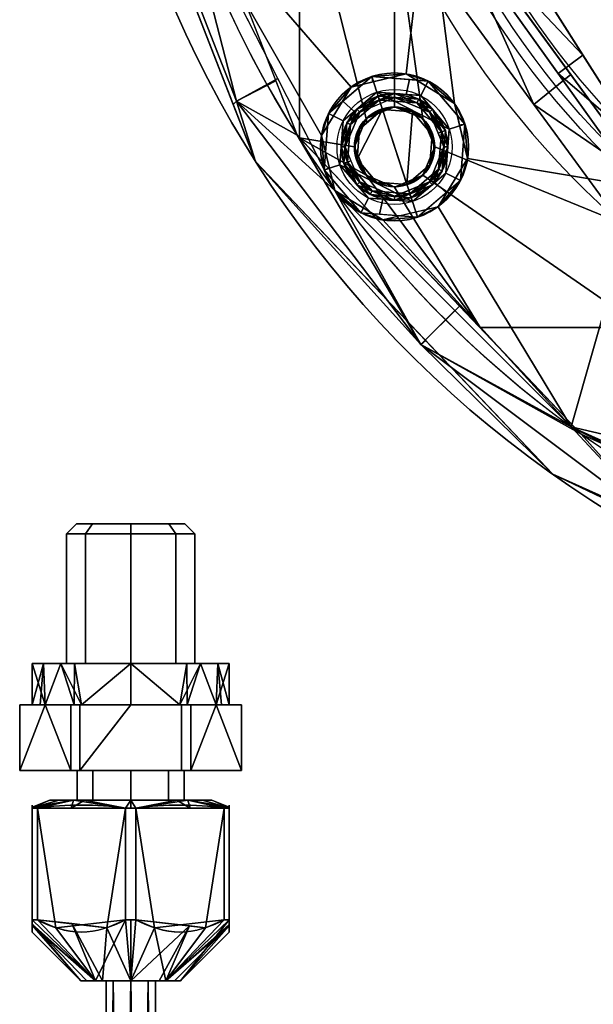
# Model space of a CAD drawing. Header units: millimetres. Extents: x -72 to 72, y -168 to 68.
# Tile 12 of 256: x -72 to -37, y -88 to -28. Entities that reach past the tile are written whole.
import ezdxf

# ---------------------------------------------------------------- set-up
doc = ezdxf.new("R2010")
doc.units = ezdxf.units.MM
doc.layers.add('100', color=7, linetype='Continuous', true_color=0xffffff)

msp = doc.modelspace()

# ---------------------------------------------------------------- linework, layer by layer
at = {"layer": '100', "color": 43, "linetype": 'Continuous'}
for p, q in [((-71.742, -73.5, 9.678), (-71.742, -69.5, 9.678)), ((-70.196, -69.5, 13), (-71.742, -69.5, 10.322)), ((-71.742, -69.5, 10.322), (-71.742, -73.5, 10.322)), ((-71.742, -69.5, 9.678), (-70.196, -69.5, 7)), ((-70.196, -69.5, 7), (-68.65, -69.5, 4.322)), ((-68.65, -69.5, 15.678), (-70.196, -69.5, 13)), ((-68.65, -69.5, 4.322), (-68.65, -73.5, 4.322)), ((-68.65, -73.5, 15.678), (-68.65, -69.5, 15.678)), ((-68.092, -69.5, 16), (-68.092, -73.5, 16)), ((-65, -69.5, 16), (-68.092, -69.5, 16)), ((-68.092, -69.5, 4), (-65, -69.5, 4)), ((-68.092, -73.5, 4), (-68.092, -69.5, 4)), ((-65, -69.5, 4), (-61.908, -69.5, 4)), ((-61.908, -69.5, 16), (-65, -69.5, 16)), ((-61.908, -69.5, 4), (-61.908, -73.5, 4)), ((-61.908, -73.5, 16), (-61.908, -69.5, 16)), ((-61.35, -69.5, 4.322), (-59.804, -69.5, 7)), ((-59.804, -69.5, 13), (-61.35, -69.5, 15.678)), ((-61.35, -73.5, 4.322), (-61.35, -69.5, 4.322)), ((-61.35, -69.5, 15.678), (-61.35, -73.5, 15.678)), ((-58.258, -69.5, 10.322), (-59.804, -69.5, 13)), ((-59.804, -69.5, 7), (-58.258, -69.5, 9.678)), ((-58.258, -69.5, 9.678), (-58.258, -73.5, 9.678)), ((-58.258, -73.5, 10.322), (-58.258, -69.5, 10.322)), ((-68.65, -73.5, 15.678), (-71.742, -73.5, 10.322)), ((-71.742, -73.5, 9.678), (-68.65, -73.5, 4.322)), ((-68.092, -73.5, 4), (-61.908, -73.5, 4)), ((-61.908, -73.5, 16), (-68.092, -73.5, 16)), ((-58.258, -73.5, 10.322), (-61.35, -73.5, 15.678)), ((-61.35, -73.5, 4.322), (-58.258, -73.5, 9.678)), ((-71, -75.793, 13.092), (-71, -82.583, 13.092)), ((-71, -82.583, 6.908), (-71, -75.793, 6.908)), ((-70.678, -82.583, 13.65), (-70.678, -75.793, 13.65)), ((-70.678, -75.793, 6.35), (-70.678, -82.583, 6.35)), ((-65.322, -75.793, 16.742), (-65.322, -82.583, 16.742)), ((-65.322, -82.583, 3.258), (-65.322, -75.793, 3.258)), ((-64.678, -75.793, 3.258), (-64.678, -82.583, 3.258)), ((-64.678, -82.583, 16.742), (-64.678, -75.793, 16.742)), ((-59.322, -82.583, 6.35), (-59.322, -75.793, 6.35)), ((-59.322, -75.793, 13.65), (-59.322, -82.583, 13.65)), ((-59, -75.793, 6.908), (-59, -82.583, 6.908)), ((-59, -82.583, 13.092), (-59, -75.793, 13.092))]:
    msp.add_line(p, q, dxfattribs=at)
at = {"layer": '100', "color": 163, "linetype": 'Continuous'}
for centre, radius in [((-48.946, -35.561, 97), 4.5), ((-48.946, -35.561, 103), 3.5), ((-48.946, -35.561, 81), 2.446), ((-48.946, -35.561, 81.046), 2.446)]:
    msp.add_circle(centre, radius, dxfattribs=at)
at = {"layer": '100', "color": 163, "linetype": 'Continuous', "extrusion": (0, 0, -1)}
for centre, radius in [((48.946, -35.561, -102), 4.5), ((48.946, -35.561, -97), 3.25), ((48.946, -35.561, -89), 3.25), ((48.946, -35.561, -97), 3), ((48.946, -35.561, -89), 3), ((48.946, -35.561, -81), 2.4)]:
    msp.add_circle(centre, radius, dxfattribs=at)
at = {"layer": '100', "color": 43, "linetype": 'Continuous', "extrusion": (0, 1, 0)}
for centre, radius in [((65, 10, -58.5), 3.297), ((65, 10, -73.5), 3.25), ((65, 10, -75.305), 4.928), ((65, 10, -75.305), 3.25), ((65, 10, -86.305), 1.5)]:
    msp.add_circle(centre, radius, dxfattribs=at)
at = {"layer": '100', "color": 43, "linetype": 'Continuous', "extrusion": (0, -1, 0)}
for centre, radius in [((-65, 10, 59.1), 3.897), ((-65, 10, 67), 6), ((-65, 10, 67), 3.897), ((-65, 10, 86.305), 3.028)]:
    msp.add_circle(centre, radius, dxfattribs=at)
at = {"layer": '100', "color": 163, "linetype": 'Continuous', "extrusion": (0, 0, -1)}
for centre, radius, start, end in [((0, 0, -94), 68, 283.06797, 256.93203), ((0, 0, -81), 65, 283.06797, 256.93203), ((0, 0, -97), 51.024, 286.73879, 253.26121), ((0, 0, -80.215), 50.45, 286.09233, 253.90767)]:
    msp.add_arc(centre, radius, start, end, dxfattribs=at)
at = {"layer": '100', "color": 163, "linetype": 'Continuous'}
for centre, radius, start, end in [((0, 0, 84), 68, 283.06797, 256.93203), ((0, 0, 81), 53.418, 285.96983, 254.03017), ((0, 0, 97.321), 49.087, 286.82312, 253.17688), ((0, 0, 97), 65, 180, 216), ((0, 0, 97), 65, 216, 252)]:
    msp.add_arc(centre, radius, start, end, dxfattribs=at)
at = {"layer": '100', "color": 43, "linetype": 'Continuous', "extrusion": (0, -1, 0)}
for centre, start, end in [((-65, 10, 69.5), 177.26604, 182.73396), ((-65, 10, 69.5), 237.26604, 242.73396), ((-65, 10, 69.5), 117.26604, 122.73396), ((-65, 10, 69.5), 57.26604, 62.73396), ((-65, 10, 69.5), 297.26604, 302.73396), ((-65, 10, 69.5), 357.26604, 2.73396), ((-65, 10, 73.5), 177.26604, 182.73396), ((-65, 10, 73.5), 117.26604, 122.73396), ((-65, 10, 73.5), 237.26604, 242.73396), ((-65, 10, 73.5), 57.26604, 62.73396), ((-65, 10, 73.5), 297.26604, 302.73396), ((-65, 10, 73.5), 357.26604, 2.73396), ((-65, 10, 82.583), 207.26604, 212.73396), ((-65, 10, 82.583), 147.26604, 152.73396), ((-65, 10, 82.583), 87.26604, 92.73396), ((-65, 10, 82.583), 267.26604, 272.73396), ((-65, 10, 82.583), 27.26604, 32.73396), ((-65, 10, 82.583), 327.26604, 332.73396)]:
    msp.add_arc(centre, 6.75, start, end, dxfattribs=at)
at = {"layer": '100', "color": 43, "linetype": 'Continuous', "extrusion": (0, 1, 0)}
for centre, radius, start, end in [((65, 10, -69.5), 6, 330, 30), ((65, 10, -69.5), 6, 270, 330), ((65, 10, -69.5), 6, 30, 90), ((65, 10, -69.5), 6, 210, 270), ((65, 10, -69.5), 6, 90, 150), ((65, 10, -69.5), 6, 150, 210), ((65, 10, -75.793), 6.75, 27.26604, 32.73396), ((65, 10, -75.793), 6.75, 327.26604, 332.73396), ((65, 10, -75.793), 6.75, 267.26604, 272.73396), ((65, 10, -75.793), 6.75, 87.26604, 92.73396), ((65, 10, -75.793), 6.75, 147.26604, 152.73396), ((65, 10, -75.793), 6.75, 207.26604, 212.73396)]:
    msp.add_arc(centre, radius, start, end, dxfattribs=at)
at = {"layer": '100', "color": 43, "linetype": 'Continuous'}
for points in [[(-71, -75.793, 13.092), (-71, -75.541, 11.038), (-71, -75.54, 8.97), (-71, -75.793, 6.908)], [(-70.678, -75.793, 6.35), (-68.893, -75.54, 5.319), (-67.107, -75.54, 4.288), (-65.322, -75.793, 3.258)], [(-65.322, -75.793, 16.742), (-67.107, -75.54, 15.712), (-68.893, -75.54, 14.681), (-70.678, -75.793, 13.65)], [(-59.322, -75.793, 13.65), (-61.107, -75.54, 14.681), (-62.893, -75.54, 15.712), (-64.678, -75.793, 16.742)], [(-64.678, -75.793, 3.258), (-62.893, -75.54, 4.288), (-61.107, -75.54, 5.319), (-59.322, -75.793, 6.35)], [(-59, -75.793, 6.908), (-59, -75.54, 8.97), (-59, -75.541, 11.038), (-59, -75.793, 13.092)]]:
    msp.add_open_spline(points, degree=3, dxfattribs=at)
for points in [[(-71, -82.583, 6.908), (-71, -83.026, 7.876), (-71, -83.332, 8.919), (-71, -83.333, 11.081), (-71, -83.026, 12.125), (-71, -82.583, 13.092)], [(-70.678, -82.583, 13.65), (-69.838, -83.027, 14.135), (-68.938, -83.33, 14.654), (-67.081, -83.334, 15.727), (-66.17, -83.031, 16.253), (-65.322, -82.583, 16.742)], [(-65.322, -82.583, 3.258), (-66.162, -83.027, 3.743), (-67.062, -83.33, 4.262), (-68.919, -83.334, 5.334), (-69.83, -83.031, 5.86), (-70.678, -82.583, 6.35)], [(-59.322, -82.583, 6.35), (-60.162, -83.027, 5.865), (-61.062, -83.33, 5.346), (-62.919, -83.334, 4.273), (-63.83, -83.031, 3.747), (-64.678, -82.583, 3.258)], [(-64.678, -82.583, 16.742), (-63.838, -83.027, 16.257), (-62.938, -83.33, 15.738), (-61.081, -83.334, 14.666), (-60.17, -83.031, 14.14), (-59.322, -82.583, 13.65)], [(-59, -82.583, 13.092), (-59, -83.026, 12.125), (-59, -83.333, 11.081), (-59, -83.332, 8.919), (-59, -83.026, 7.876), (-59, -82.583, 6.908)]]:
    msp.add_open_spline(points, degree=3, knots=[0, 0, 0, 0, 0.5, 0.5, 1, 1, 1, 1], dxfattribs=at)
at = {"layer": '100', "color": 163, "linetype": 'Continuous'}
for points in [[(-58.57, -32.784, 81.879), (-65.311, -15.486, 81.879), (-62.69, -14.779, 81), (-56.162, -31.531, 81)], [(-58.755, -32.986, 84), (-65.583, -15.461, 84), (-65.311, -15.486, 81.879), (-58.57, -32.784, 81.879)], [(-58.57, -32.784, 96.121), (-65.311, -15.486, 96.121), (-65.583, -15.461, 94), (-58.755, -32.986, 94)], [(-61.819, -20.086, 97), (-65.311, -15.486, 96.121), (-58.57, -32.784, 96.121)], [(-37.488, -29.974, 97.321), (-45.863, -16.767, 97.321), (-46.959, -19.959, 97)], [(-61.52, -17.781, 81), (-54.723, -17.781, 81), (-54.723, -35.001, 81), (-54.871, -34.845, 81)], [(-48.965, -21.351, 81), (-48.946, -33.116, 81), (-50.675, -33.832, 81), (-54.723, -17.781, 81)], [(-50.675, -33.832, 81), (-51.391, -35.561, 81), (-54.723, -35.001, 81), (-54.723, -17.781, 81)], [(-44.787, -18.464, 97.321), (-36.22, -31.973, 97.321), (-24.453, -21.588, 100)], [(-33.974, -36.975, 80.215), (-43.75, -23.56, 80.215), (-34.347, -18.588, 74.637)], [(-61.819, -20.086, 97), (-51.591, -31.92, 97), (-48.242, -31.116, 97), (-46.959, -19.959, 97)], [(-61.819, -20.086, 97), (-52.586, -38.206, 97), (-53.39, -34.857, 97)], [(-53.39, -34.857, 97), (-51.591, -31.92, 97), (-61.819, -20.086, 97)], [(-58.57, -32.784, 96.121), (-56.05, -31.407, 97), (-61.819, -20.086, 97)], [(-40.464, -32.976, 81), (-48.965, -21.351, 81), (-46.275, -20.096, 80.215)], [(-48.242, -31.116, 97), (-45.305, -32.916, 97), (-46.959, -19.959, 97)], [(-34.047, -38.004, 97), (-46.959, -19.959, 97), (-45.305, -32.916, 97), (-44.501, -36.265, 97)], [(-46.959, -19.959, 97), (-38.991, -31.095, 97), (-37.488, -29.974, 97.321)], [(-46.275, -20.096, 80.215), (-38.22, -31.15, 80.215), (-40.464, -32.976, 81)], [(-48.965, -21.351, 81), (-35.19, -40.189, 81), (-46.5, -35.561, 81), (-47.216, -33.832, 81)], [(-47.216, -33.832, 81), (-48.946, -33.116, 81), (-48.965, -21.351, 81)], [(-57.404, -36.453, 94), (-61.647, -25.564, 94), (-61.647, -25.564, 84), (-57.404, -36.453, 84)], [(-34.111, -35.299, 97.321), (-37.488, -29.974, 97.321), (-38.991, -31.095, 97)], [(-50.336, -31.281, 102), (-46.903, -31.551, 102), (-48.242, -31.116, 97)], [(-48.242, -31.116, 97), (-50.259, -31.601, 97), (-50.336, -31.281, 102)], [(-45.305, -32.916, 97), (-48.242, -31.116, 97), (-46.903, -31.551, 102)], [(-40.464, -32.976, 81), (-38.22, -31.15, 80.215), (-33.303, -37.896, 80.215)], [(-38.991, -31.095, 97), (-34.047, -38.004, 97), (-34.111, -35.299, 97.321)], [(-52.586, -38.206, 97), (-56.05, -31.407, 97), (-58.57, -32.784, 96.121)], [(-58.57, -32.784, 81.879), (-56.162, -31.531, 81), (-54.871, -34.845, 81)], [(-52.955, -33.518, 102), (-50.336, -31.281, 102), (-51.591, -31.92, 97)], [(-50.336, -31.281, 102), (-52.092, -32.781, 102), (-51.393, -33.399, 103), (-50.027, -32.232, 103)], [(-50.336, -31.281, 102), (-50.259, -31.601, 97), (-51.591, -31.92, 97)], [(-50.027, -32.232, 103), (-48.236, -32.373, 103), (-48.034, -31.462, 102), (-50.336, -31.281, 102)], [(-46.903, -31.551, 102), (-48.034, -31.462, 102), (-48.236, -32.373, 103), (-47.357, -32.442, 103)], [(-47.357, -32.442, 103), (-45.617, -34.479, 103), (-44.666, -34.17, 102), (-46.903, -31.551, 102)], [(-46.903, -31.551, 102), (-44.666, -34.17, 102), (-45.305, -32.916, 97)], [(-51.591, -31.92, 97), (-53.39, -34.857, 97), (-52.955, -33.518, 102)], [(-47.864, -38.89, 103), (-50.027, -32.232, 103), (-52.064, -33.972, 103), (-52.274, -36.643, 103)], [(-51.067, -33.44, 89), (-48.946, -32.561, 89), (-48.946, -32.311, 89), (-51.244, -33.263, 89)], [(-50.027, -32.232, 103), (-47.864, -38.89, 103), (-45.827, -37.15, 103), (-45.617, -34.479, 103)], [(-45.617, -34.479, 103), (-47.357, -32.442, 103), (-50.027, -32.232, 103)], [(-47.47, -32.665, 97), (-49.95, -32.47, 97), (-48.946, -32.311, 89)], [(-49.95, -32.47, 97), (-49.859, -32.689, 89), (-48.946, -32.311, 89)], [(-46.647, -33.263, 89), (-48.946, -32.311, 89), (-48.946, -32.561, 89), (-46.824, -33.44, 89)], [(-48.946, -32.311, 89), (-46.647, -33.263, 89), (-47.47, -32.665, 97)], [(-57.404, -36.453, 84), (-58.755, -32.986, 84), (-58.57, -32.784, 81.879)], [(-58.57, -32.784, 96.121), (-58.755, -32.986, 94), (-57.404, -36.453, 94)], [(-47.35, -47.574, 81.879), (-58.57, -32.784, 81.879), (-54.871, -34.845, 81)], [(-57.404, -36.453, 84), (-58.57, -32.784, 81.879), (-47.35, -47.574, 81.879)], [(-47.35, -47.574, 96.121), (-58.57, -32.784, 96.121), (-57.404, -36.453, 94)], [(-52.586, -38.206, 97), (-58.57, -32.784, 96.121), (-47.35, -47.574, 96.121)], [(-52.064, -33.972, 103), (-51.393, -33.399, 103), (-52.092, -32.781, 102), (-52.955, -33.518, 102)], [(-51.841, -34.086, 97), (-49.95, -32.47, 97), (-49.873, -32.708, 97), (-51.619, -34.199, 97)], [(-49.95, -32.47, 97), (-51.841, -34.086, 97), (-51.244, -33.263, 89)], [(-51.067, -33.44, 89), (-51.619, -34.199, 97), (-49.873, -32.708, 97)], [(-51.244, -33.263, 89), (-49.859, -32.689, 89), (-49.95, -32.47, 97)], [(-49.873, -32.708, 97), (-49.789, -32.91, 89), (-51.067, -33.44, 89)], [(-47.584, -32.888, 97), (-49.873, -32.708, 97), (-49.95, -32.47, 97), (-47.47, -32.665, 97)], [(-48.946, -32.561, 89), (-49.873, -32.708, 97), (-47.584, -32.888, 97)], [(-48.946, -32.561, 89), (-49.789, -32.91, 89), (-49.873, -32.708, 97)], [(-47.584, -32.888, 97), (-46.824, -33.44, 89), (-48.946, -32.561, 89)], [(-47.47, -32.665, 97), (-45.855, -34.557, 97), (-46.092, -34.634, 97), (-47.584, -32.888, 97)], [(-46.824, -33.44, 89), (-47.584, -32.888, 97), (-46.092, -34.634, 97)], [(-45.855, -34.557, 97), (-47.47, -32.665, 97), (-46.647, -33.263, 89)], [(-44.666, -34.17, 102), (-44.985, -34.247, 97), (-45.305, -32.916, 97)], [(-53.225, -36.952, 102), (-52.955, -33.518, 102), (-53.39, -34.857, 97)], [(-52.955, -33.518, 102), (-53.225, -36.952, 102), (-52.274, -36.643, 103), (-52.064, -33.972, 103)], [(-51.244, -33.263, 89), (-52.196, -35.561, 89), (-51.946, -35.561, 89), (-51.067, -33.44, 89)], [(-52.196, -35.561, 89), (-51.244, -33.263, 89), (-51.841, -34.086, 97)], [(-51.619, -34.199, 97), (-51.067, -33.44, 89), (-51.946, -35.561, 89)], [(-49.687, -33.278, 81), (-48.204, -37.844, 81), (-50.035, -37.699, 81), (-51.228, -36.303, 81)], [(-51.228, -36.303, 81), (-51.084, -34.471, 81), (-49.687, -33.278, 81)], [(-50.675, -33.832, 81), (-48.946, -33.116, 81), (-48.946, -33.116, 81.046), (-50.675, -33.832, 81.046)], [(-50.675, -33.832, 81.046), (-48.946, -33.116, 81.046), (-49.687, -33.278, 81)], [(-49.687, -33.278, 81), (-50.624, -34.078, 81), (-50.675, -33.832, 81.046)], [(-47.856, -33.423, 81), (-49.687, -33.278, 81), (-48.946, -33.116, 81.046)], [(-48.204, -37.844, 81), (-49.687, -33.278, 81), (-47.856, -33.423, 81)], [(-48.946, -33.116, 81), (-48.258, -33.4, 81), (-48.258, -33.4, 81.046), (-48.946, -33.116, 81.046)], [(-48.946, -33.116, 81.046), (-47.216, -33.832, 81.046), (-47.856, -33.423, 81)], [(-47.216, -33.832, 81.046), (-48.258, -33.4, 81.046), (-48.258, -33.4, 81), (-47.216, -33.832, 81)], [(-47.856, -33.423, 81), (-46.663, -34.819, 81), (-46.807, -36.651, 81), (-48.204, -37.844, 81)], [(-46.663, -34.819, 81), (-47.856, -33.423, 81), (-47.216, -33.832, 81.046)], [(-46.824, -33.44, 89), (-45.946, -35.561, 89), (-45.696, -35.561, 89), (-46.647, -33.263, 89)], [(-46.092, -34.634, 97), (-46.295, -34.718, 89), (-46.824, -33.44, 89)], [(-46.647, -33.263, 89), (-46.074, -34.648, 89), (-45.855, -34.557, 97)], [(-33.303, -37.896, 80.215), (-35.19, -40.189, 81), (-40.464, -32.976, 81)], [(-51.841, -34.086, 97), (-52.036, -36.565, 97), (-52.196, -35.561, 89)], [(-51.619, -34.199, 97), (-51.799, -36.488, 97), (-52.036, -36.565, 97), (-51.841, -34.086, 97)], [(-51.391, -35.561, 81.046), (-50.72, -33.942, 81.046), (-51.084, -34.471, 81)], [(-51.106, -34.874, 81.046), (-51.106, -34.874, 81), (-50.675, -33.832, 81)], [(-50.675, -33.832, 81), (-50.675, -33.832, 81.046), (-51.106, -34.874, 81.046)], [(-50.72, -33.942, 81.046), (-50.624, -34.078, 81), (-51.084, -34.471, 81)], [(-50.624, -34.078, 81), (-50.72, -33.942, 81.046), (-50.675, -33.832, 81.046)], [(-47.216, -33.832, 81), (-46.5, -35.561, 81), (-46.5, -35.561, 81.046), (-47.216, -33.832, 81.046)], [(-47.216, -33.832, 81.046), (-46.785, -34.874, 81.046), (-46.663, -34.819, 81)], [(-51.946, -35.561, 89), (-51.799, -36.488, 97), (-51.619, -34.199, 97)], [(-51.084, -34.471, 81), (-51.228, -36.303, 81), (-51.391, -35.561, 81.046)], [(-45.946, -35.561, 89), (-46.295, -34.718, 89), (-46.092, -34.634, 97)], [(-46.273, -36.923, 97), (-46.092, -34.634, 97), (-45.855, -34.557, 97), (-46.05, -37.036, 97)], [(-45.946, -35.561, 89), (-46.092, -34.634, 97), (-46.273, -36.923, 97)], [(-45.855, -34.557, 97), (-46.074, -34.648, 89), (-45.696, -35.561, 89)], [(-46.05, -37.036, 97), (-45.855, -34.557, 97), (-45.696, -35.561, 89)], [(-44.936, -37.604, 102), (-44.666, -34.17, 102), (-45.617, -34.479, 103), (-45.827, -37.15, 103)], [(-44.501, -36.265, 97), (-44.985, -34.247, 97), (-44.666, -34.17, 102)], [(-44.666, -34.17, 102), (-44.936, -37.604, 102), (-44.501, -36.265, 97)], [(-54.871, -34.845, 81), (-44.985, -45.246, 81), (-47.35, -47.574, 81.879)], [(-43.746, -46.55, 81), (-54.723, -35.001, 81), (-50.675, -37.29, 81)], [(-54.723, -35.001, 81), (-51.391, -35.561, 81), (-50.675, -37.29, 81)], [(-53.39, -34.857, 97), (-52.906, -36.875, 97), (-53.225, -36.952, 102)], [(-51.391, -35.561, 81), (-51.106, -34.874, 81), (-51.106, -34.874, 81.046), (-51.391, -35.561, 81.046)], [(-46.5, -35.561, 81.046), (-46.807, -36.651, 81), (-46.663, -34.819, 81)], [(-46.663, -34.819, 81), (-46.785, -34.874, 81.046), (-46.5, -35.561, 81.046)], [(-51.067, -37.682, 89), (-51.946, -35.561, 89), (-52.196, -35.561, 89), (-51.244, -37.859, 89)], [(-52.036, -36.565, 97), (-51.817, -36.474, 89), (-52.196, -35.561, 89)], [(-51.946, -35.561, 89), (-51.596, -36.404, 89), (-51.799, -36.488, 97)], [(-50.675, -37.29, 81), (-51.391, -35.561, 81), (-51.391, -35.561, 81.046), (-50.675, -37.29, 81.046)], [(-50.675, -37.29, 81.046), (-51.391, -35.561, 81.046), (-51.228, -36.303, 81)], [(-33.821, -46.55, 81), (-47.216, -37.29, 81), (-46.5, -35.561, 81), (-35.19, -40.189, 81)], [(-46.807, -36.651, 81), (-46.5, -35.561, 81.046), (-47.216, -37.29, 81.046)], [(-46.647, -37.859, 89), (-45.696, -35.561, 89), (-45.946, -35.561, 89), (-46.824, -37.682, 89)], [(-46.273, -36.923, 97), (-46.824, -37.682, 89), (-45.946, -35.561, 89)], [(-46.5, -35.561, 81), (-46.785, -36.248, 81), (-46.785, -36.248, 81.046), (-46.5, -35.561, 81.046)], [(-45.696, -35.561, 89), (-46.647, -37.859, 89), (-46.05, -37.036, 97)], [(-47.35, -47.574, 81.879), (-47.062, -47.334, 84), (-57.404, -36.453, 84)], [(-57.404, -36.453, 84), (-47.172, -47.217, 84), (-47.172, -47.217, 94), (-57.404, -36.453, 94)], [(-57.404, -36.453, 94), (-47.062, -47.334, 94), (-47.35, -47.574, 96.121)], [(-51.244, -37.859, 89), (-51.817, -36.474, 89), (-52.036, -36.565, 97)], [(-50.421, -38.457, 97), (-52.036, -36.565, 97), (-51.799, -36.488, 97), (-50.308, -38.234, 97)], [(-51.799, -36.488, 97), (-51.596, -36.404, 89), (-51.067, -37.682, 89)], [(-51.067, -37.682, 89), (-50.308, -38.234, 97), (-51.799, -36.488, 97)], [(-51.228, -36.303, 81), (-50.035, -37.699, 81), (-50.675, -37.29, 81.046)], [(-47.216, -37.29, 81.046), (-46.785, -36.248, 81.046), (-46.785, -36.248, 81), (-47.216, -37.29, 81)], [(-34.047, -38.004, 97), (-44.501, -36.265, 97), (-46.3, -39.202, 97), (-38.206, -52.586, 97)], [(-46.3, -39.202, 97), (-44.501, -36.265, 97), (-44.936, -37.604, 102)], [(-50.534, -38.68, 103), (-52.274, -36.643, 103), (-53.225, -36.952, 102), (-50.988, -39.571, 102)], [(-53.225, -36.952, 102), (-52.906, -36.875, 97), (-52.586, -38.206, 97)], [(-50.988, -39.571, 102), (-53.225, -36.952, 102), (-52.586, -38.206, 97)], [(-52.274, -36.643, 103), (-50.534, -38.68, 103), (-47.864, -38.89, 103)], [(-52.036, -36.565, 97), (-50.421, -38.457, 97), (-51.244, -37.859, 89)], [(-47.216, -37.29, 81.046), (-48.204, -37.844, 81), (-46.807, -36.651, 81)], [(-46.05, -37.036, 97), (-47.941, -38.652, 97), (-48.018, -38.414, 97), (-46.273, -36.923, 97)], [(-46.824, -37.682, 89), (-46.273, -36.923, 97), (-48.018, -38.414, 97)], [(-47.941, -38.652, 97), (-46.05, -37.036, 97), (-46.647, -37.859, 89)], [(-51.244, -37.859, 89), (-48.946, -38.811, 89), (-48.946, -38.561, 89), (-51.067, -37.682, 89)], [(-50.308, -38.234, 97), (-51.067, -37.682, 89), (-48.946, -38.561, 89)], [(-50.675, -37.29, 81), (-48.946, -38.007, 81), (-43.746, -46.55, 81)], [(-50.675, -37.29, 81.046), (-49.633, -37.722, 81.046), (-49.633, -37.722, 81), (-50.675, -37.29, 81)], [(-50.035, -37.699, 81), (-49.398, -37.819, 81.046), (-50.675, -37.29, 81.046)], [(-50.035, -37.699, 81), (-49.432, -37.747, 81), (-49.398, -37.819, 81.046)], [(-48.946, -38.007, 81), (-49.633, -37.722, 81), (-49.633, -37.722, 81.046), (-48.946, -38.007, 81.046)], [(-33.821, -46.55, 81), (-43.746, -46.55, 81), (-48.946, -38.007, 81), (-47.216, -37.29, 81)], [(-47.216, -37.29, 81), (-48.946, -38.007, 81), (-48.946, -38.007, 81.046), (-47.216, -37.29, 81.046)], [(-48.204, -37.844, 81), (-47.216, -37.29, 81.046), (-48.946, -38.007, 81.046)], [(-46.824, -37.682, 89), (-48.946, -38.561, 89), (-48.946, -38.811, 89), (-46.647, -37.859, 89)], [(-48.018, -38.414, 97), (-48.102, -38.212, 89), (-46.824, -37.682, 89)], [(-47.555, -39.841, 102), (-45.799, -38.341, 102), (-46.498, -37.723, 103), (-47.864, -38.89, 103)], [(-44.936, -37.604, 102), (-47.555, -39.841, 102), (-46.3, -39.202, 97)], [(-45.827, -37.15, 103), (-46.498, -37.723, 103), (-45.799, -38.341, 102), (-44.936, -37.604, 102)], [(-49.649, -40.006, 97), (-52.586, -38.206, 97), (-38.206, -52.586, 97)], [(-47.35, -47.574, 96.121), (-45.287, -45.505, 97), (-52.586, -38.206, 97)], [(-52.586, -38.206, 97), (-49.649, -40.006, 97), (-50.988, -39.571, 102)], [(-48.946, -38.811, 89), (-51.244, -37.859, 89), (-50.421, -38.457, 97)], [(-50.308, -38.234, 97), (-48.018, -38.414, 97), (-47.941, -38.652, 97), (-50.421, -38.457, 97)], [(-48.946, -38.561, 89), (-48.018, -38.414, 97), (-50.308, -38.234, 97)], [(-48.946, -38.007, 81.046), (-49.432, -37.747, 81), (-48.204, -37.844, 81)], [(-48.946, -38.007, 81.046), (-49.398, -37.819, 81.046), (-49.432, -37.747, 81)], [(-48.946, -38.561, 89), (-48.102, -38.212, 89), (-48.018, -38.414, 97)], [(-46.647, -37.859, 89), (-48.032, -38.433, 89), (-47.941, -38.652, 97)], [(-38.206, -52.586, 97), (-22.978, -56.157, 97), (-20.751, -53.536, 97), (-34.047, -38.004, 97)], [(-50.988, -39.571, 102), (-49.857, -39.66, 102), (-49.655, -38.749, 103), (-50.534, -38.68, 103)], [(-50.421, -38.457, 97), (-47.941, -38.652, 97), (-48.946, -38.811, 89)], [(-47.864, -38.89, 103), (-49.655, -38.749, 103), (-49.857, -39.66, 102), (-47.555, -39.841, 102)], [(-47.941, -38.652, 97), (-48.032, -38.433, 89), (-48.946, -38.811, 89)], [(-38.206, -52.586, 97), (-46.3, -39.202, 97), (-49.649, -40.006, 97)], [(-49.649, -40.006, 97), (-47.632, -39.521, 97), (-47.555, -39.841, 102)], [(-47.555, -39.841, 102), (-47.632, -39.521, 97), (-46.3, -39.202, 97)], [(-47.555, -39.841, 102), (-50.988, -39.571, 102), (-49.649, -40.006, 97)], [(-47.35, -47.574, 81.879), (-44.985, -45.246, 81), (-37.584, -53.032, 81)], [(-38.206, -52.586, 97), (-45.287, -45.505, 97), (-47.35, -47.574, 96.121)], [(-43.746, -46.55, 81), (-33.821, -46.55, 81), (-33.821, -54.723, 81), (-37.584, -53.032, 81)], [(-39.319, -55.48, 94), (-47.172, -47.217, 94), (-47.172, -47.217, 84), (-39.319, -55.48, 84)], [(-39.319, -55.48, 84), (-47.062, -47.334, 84), (-47.35, -47.574, 81.879)], [(-47.35, -47.574, 96.121), (-47.062, -47.334, 94), (-39.319, -55.48, 94)], [(-37.584, -53.032, 81), (-32.506, -58.725, 81.879), (-47.35, -47.574, 81.879)], [(-47.35, -47.574, 81.879), (-32.506, -58.725, 81.879), (-39.319, -55.48, 84)], [(-39.319, -55.48, 94), (-32.506, -58.725, 96.121), (-47.35, -47.574, 96.121)], [(-47.35, -47.574, 96.121), (-32.506, -58.725, 96.121), (-38.206, -52.586, 97)], [(-38.206, -52.586, 97), (-20.086, -61.819, 97), (-22.703, -59.586, 97)], [(-22.703, -59.586, 97), (-22.978, -56.157, 97), (-38.206, -52.586, 97)], [(-32.506, -58.725, 96.121), (-31.133, -56.19, 97), (-38.206, -52.586, 97)], [(-37.584, -53.032, 81), (-31.07, -55.959, 81), (-32.506, -58.725, 81.879)], [(-32.506, -58.725, 81.879), (-32.504, -58.542, 84), (-39.319, -55.48, 84)], [(-39.319, -55.48, 84), (-25.511, -61.685, 84), (-25.511, -61.685, 94), (-39.319, -55.48, 94)], [(-39.319, -55.48, 94), (-32.504, -58.542, 94), (-32.506, -58.725, 96.121)]]:
    msp.add_3dface(points, dxfattribs=at)
at = {"layer": '100', "color": 43, "linetype": 'Continuous'}
for points in [[(-67.756, -59.1, 7.244), (-68.897, -59.1, 10), (-68.297, -58.5, 10), (-67.331, -58.5, 7.669)], [(-67.331, -58.5, 12.331), (-68.297, -58.5, 10), (-68.897, -59.1, 10), (-67.756, -59.1, 12.756)], [(-68.297, -58.5, 10), (-67.331, -58.5, 12.331), (-65, -58.5, 13.297)], [(-68.297, -58.5, 10), (-61.703, -58.5, 10), (-62.669, -58.5, 7.669), (-65, -58.5, 6.703)], [(-65, -58.5, 6.703), (-67.331, -58.5, 7.669), (-68.297, -58.5, 10)], [(-65, -58.5, 13.297), (-62.669, -58.5, 12.331), (-61.703, -58.5, 10), (-68.297, -58.5, 10)], [(-67.756, -59.1, 12.756), (-65, -59.1, 13.897), (-65, -58.5, 13.297), (-67.331, -58.5, 12.331)], [(-67.331, -58.5, 7.669), (-65, -58.5, 6.703), (-65, -59.1, 6.103), (-67.756, -59.1, 7.244)], [(-62.244, -59.1, 7.244), (-65, -59.1, 6.103), (-65, -58.5, 6.703), (-62.669, -58.5, 7.669)], [(-62.669, -58.5, 12.331), (-65, -58.5, 13.297), (-65, -59.1, 13.897), (-62.244, -59.1, 12.756)], [(-62.244, -59.1, 12.756), (-61.103, -59.1, 10), (-61.703, -58.5, 10), (-62.669, -58.5, 12.331)], [(-62.669, -58.5, 7.669), (-61.703, -58.5, 10), (-61.103, -59.1, 10), (-62.244, -59.1, 7.244)], [(-67.756, -59.1, 12.756), (-68.897, -59.1, 10), (-68.897, -67, 10), (-67.756, -67, 12.756)], [(-67.756, -67, 7.244), (-68.897, -67, 10), (-68.897, -59.1, 10), (-67.756, -59.1, 7.244)], [(-67.756, -59.1, 7.244), (-65, -59.1, 6.103), (-65, -67, 6.103), (-67.756, -67, 7.244)], [(-67.756, -67, 12.756), (-65, -67, 13.897), (-65, -59.1, 13.897), (-67.756, -59.1, 12.756)], [(-62.244, -59.1, 12.756), (-65, -59.1, 13.897), (-65, -67, 13.897), (-62.244, -67, 12.756)], [(-62.244, -67, 7.244), (-65, -67, 6.103), (-65, -59.1, 6.103), (-62.244, -59.1, 7.244)], [(-62.244, -59.1, 7.244), (-61.103, -59.1, 10), (-61.103, -67, 10), (-62.244, -67, 7.244)], [(-62.244, -67, 12.756), (-61.103, -67, 10), (-61.103, -59.1, 10), (-62.244, -59.1, 12.756)], [(-71, -67, 10), (-69.243, -67, 5.757), (-70.196, -69.5, 7)], [(-71, -69.5, 10), (-70.517, -69.5, 11.803), (-70.301, -67, 11.686)], [(-70.301, -67, 11.686), (-71, -67, 10), (-71, -69.5, 10)], [(-70.196, -69.5, 7), (-71, -69.5, 10), (-71, -67, 10)], [(-67.756, -67, 12.756), (-68.897, -67, 10), (-71, -67, 10), (-69.243, -67, 14.243)], [(-68.897, -67, 10), (-67.756, -67, 7.244), (-69.243, -67, 5.757), (-71, -67, 10)], [(-70.301, -67, 11.686), (-70.517, -69.5, 11.803), (-70.196, -69.5, 13)], [(-70.196, -69.5, 13), (-69.243, -67, 14.243), (-70.301, -67, 11.686)], [(-69.243, -67, 5.757), (-68.434, -69.5, 5.238), (-70.196, -69.5, 7)], [(-69.243, -67, 14.243), (-70.196, -69.5, 13), (-68, -69.5, 15.196)], [(-65, -67, 16), (-69.243, -67, 14.243), (-68, -69.5, 15.196)], [(-69.243, -67, 5.757), (-68.415, -67, 5.415), (-68.434, -69.5, 5.238)], [(-65, -67, 4), (-69.243, -67, 5.757), (-67.756, -67, 7.244), (-65, -67, 6.103)], [(-69.243, -67, 14.243), (-65, -67, 16), (-65, -67, 13.897), (-67.756, -67, 12.756)], [(-68, -69.5, 4.804), (-68.434, -69.5, 5.238), (-68.415, -67, 5.415)], [(-68, -69.5, 4.804), (-68.415, -67, 5.415), (-65, -67, 4)], [(-65, -67, 4), (-65, -69.5, 4), (-68, -69.5, 4.804)], [(-68, -69.5, 15.196), (-65, -69.5, 16), (-65, -67, 16)], [(-65, -67, 16), (-65, -69.5, 16), (-62, -69.5, 15.196)], [(-62, -69.5, 15.196), (-60.757, -67, 14.243), (-65, -67, 16)], [(-65, -67, 4), (-61.585, -67, 5.415), (-62, -69.5, 4.804)], [(-62, -69.5, 4.804), (-65, -69.5, 4), (-65, -67, 4)], [(-65, -67, 6.103), (-62.244, -67, 7.244), (-60.757, -67, 5.757), (-65, -67, 4)], [(-62.244, -67, 12.756), (-65, -67, 13.897), (-65, -67, 16), (-60.757, -67, 14.243)], [(-59, -67, 10), (-60.757, -67, 5.757), (-62.244, -67, 7.244), (-61.103, -67, 10)], [(-61.103, -67, 10), (-62.244, -67, 12.756), (-60.757, -67, 14.243), (-59, -67, 10)], [(-61.585, -67, 5.415), (-61.566, -69.5, 5.238), (-62, -69.5, 4.804)], [(-62, -69.5, 15.196), (-59.804, -69.5, 13), (-60.757, -67, 14.243)], [(-61.566, -69.5, 5.238), (-61.585, -67, 5.415), (-60.757, -67, 5.757)], [(-59.804, -69.5, 7), (-61.566, -69.5, 5.238), (-60.757, -67, 5.757)], [(-59.699, -67, 11.686), (-60.757, -67, 14.243), (-59.804, -69.5, 13)], [(-59.804, -69.5, 7), (-60.757, -67, 5.757), (-59, -67, 10)], [(-59.804, -69.5, 13), (-59.483, -69.5, 11.803), (-59.699, -67, 11.686)], [(-59, -67, 10), (-59, -69.5, 10), (-59.804, -69.5, 7)], [(-59, -69.5, 10), (-59, -67, 10), (-59.699, -67, 11.686)], [(-59.699, -67, 11.686), (-59.483, -69.5, 11.803), (-59, -69.5, 10)], [(-70.196, -69.5, 13), (-71.742, -69.5, 10.322), (-71.742, -73.5, 10.322), (-68.65, -73.5, 15.678)], [(-71.742, -69.5, 9.678), (-71.742, -69.5, 10.322), (-70.196, -69.5, 13), (-71, -69.5, 10)], [(-71, -69.5, 10), (-70.196, -69.5, 7), (-71.742, -69.5, 9.678)], [(-71.742, -69.5, 9.678), (-71.742, -73.5, 9.678), (-71.742, -73.5, 10.322), (-71.742, -69.5, 10.322)], [(-71.742, -73.5, 9.678), (-71.742, -69.5, 9.678), (-70.196, -69.5, 7)], [(-70.196, -69.5, 7), (-68.65, -69.5, 4.322), (-68.65, -73.5, 4.322), (-71.742, -73.5, 9.678)], [(-68.65, -73.5, 15.678), (-68.65, -69.5, 15.678), (-70.196, -69.5, 13)], [(-68.65, -69.5, 4.322), (-70.196, -69.5, 7), (-68, -69.5, 4.804)], [(-68, -69.5, 15.196), (-70.196, -69.5, 13), (-68.65, -69.5, 15.678)], [(-68, -69.5, 4.804), (-65, -69.5, 4), (-68.092, -69.5, 4), (-68.65, -69.5, 4.322)], [(-68.092, -69.5, 4), (-68.092, -73.5, 4), (-68.65, -73.5, 4.322), (-68.65, -69.5, 4.322)], [(-68.65, -69.5, 15.678), (-68.092, -69.5, 16), (-65, -69.5, 16), (-68, -69.5, 15.196)], [(-68.65, -69.5, 15.678), (-68.65, -73.5, 15.678), (-68.092, -73.5, 16), (-68.092, -69.5, 16)], [(-68.092, -73.5, 4), (-68.092, -69.5, 4), (-65, -69.5, 4)], [(-65, -69.5, 4), (-61.908, -69.5, 4), (-61.908, -73.5, 4), (-68.092, -73.5, 4)], [(-68.092, -73.5, 16), (-61.908, -73.5, 16), (-61.908, -69.5, 16), (-65, -69.5, 16)], [(-65, -69.5, 16), (-68.092, -69.5, 16), (-68.092, -73.5, 16)], [(-62, -69.5, 15.196), (-65, -69.5, 16), (-61.908, -69.5, 16), (-61.35, -69.5, 15.678)], [(-61.908, -69.5, 4), (-65, -69.5, 4), (-62, -69.5, 4.804)], [(-61.35, -69.5, 15.678), (-59.804, -69.5, 13), (-62, -69.5, 15.196)], [(-62, -69.5, 4.804), (-59.804, -69.5, 7), (-61.35, -69.5, 4.322), (-61.908, -69.5, 4)], [(-61.908, -69.5, 16), (-61.908, -73.5, 16), (-61.35, -73.5, 15.678), (-61.35, -69.5, 15.678)], [(-61.35, -69.5, 4.322), (-61.35, -73.5, 4.322), (-61.908, -73.5, 4), (-61.908, -69.5, 4)], [(-61.35, -73.5, 4.322), (-61.35, -69.5, 4.322), (-59.804, -69.5, 7)], [(-59.804, -69.5, 7), (-58.258, -69.5, 9.678), (-58.258, -73.5, 9.678), (-61.35, -73.5, 4.322)], [(-59.804, -69.5, 13), (-61.35, -69.5, 15.678), (-61.35, -73.5, 15.678), (-58.258, -73.5, 10.322)], [(-58.258, -69.5, 10.322), (-58.258, -69.5, 9.678), (-59.804, -69.5, 7), (-59, -69.5, 10)], [(-59, -69.5, 10), (-59.804, -69.5, 13), (-58.258, -69.5, 10.322)], [(-58.258, -73.5, 10.322), (-58.258, -69.5, 10.322), (-59.804, -69.5, 13)], [(-58.258, -69.5, 10.322), (-58.258, -73.5, 10.322), (-58.258, -73.5, 9.678), (-58.258, -69.5, 9.678)], [(-68.65, -73.5, 15.678), (-71.742, -73.5, 10.322), (-68.25, -73.5, 10), (-67.298, -73.5, 12.298)], [(-68.25, -73.5, 10), (-71.742, -73.5, 10.322), (-71.742, -73.5, 9.678)], [(-71.742, -73.5, 9.678), (-68.65, -73.5, 4.322), (-67.298, -73.5, 7.702), (-68.25, -73.5, 10)], [(-68.092, -73.5, 16), (-68.65, -73.5, 15.678), (-67.298, -73.5, 12.298), (-65, -73.5, 13.25)], [(-68.65, -73.5, 4.322), (-68.092, -73.5, 4), (-65, -73.5, 6.75), (-67.298, -73.5, 7.702)], [(-67.298, -73.5, 12.298), (-68.25, -73.5, 10), (-68.25, -75.305, 10), (-67.298, -75.305, 12.298)], [(-67.298, -75.305, 7.702), (-68.25, -75.305, 10), (-68.25, -73.5, 10), (-67.298, -73.5, 7.702)], [(-65, -73.5, 13.25), (-61.908, -73.5, 16), (-68.092, -73.5, 16)], [(-65, -73.5, 6.75), (-68.092, -73.5, 4), (-61.908, -73.5, 4)], [(-67.298, -73.5, 7.702), (-65, -73.5, 6.75), (-65, -75.305, 6.75), (-67.298, -75.305, 7.702)], [(-67.298, -75.305, 12.298), (-65, -75.305, 13.25), (-65, -73.5, 13.25), (-67.298, -73.5, 12.298)], [(-62.702, -73.5, 12.298), (-65, -73.5, 13.25), (-65, -75.305, 13.25), (-62.702, -75.305, 12.298)], [(-62.702, -75.305, 7.702), (-65, -75.305, 6.75), (-65, -73.5, 6.75), (-62.702, -73.5, 7.702)], [(-61.908, -73.5, 4), (-61.35, -73.5, 4.322), (-62.702, -73.5, 7.702), (-65, -73.5, 6.75)], [(-61.35, -73.5, 15.678), (-61.908, -73.5, 16), (-65, -73.5, 13.25), (-62.702, -73.5, 12.298)], [(-62.702, -73.5, 7.702), (-61.75, -73.5, 10), (-61.75, -75.305, 10), (-62.702, -75.305, 7.702)], [(-62.702, -75.305, 12.298), (-61.75, -75.305, 10), (-61.75, -73.5, 10), (-62.702, -73.5, 12.298)], [(-61.35, -73.5, 4.322), (-58.258, -73.5, 9.678), (-61.75, -73.5, 10), (-62.702, -73.5, 7.702)], [(-58.258, -73.5, 10.322), (-61.35, -73.5, 15.678), (-62.702, -73.5, 12.298), (-61.75, -73.5, 10)], [(-61.75, -73.5, 10), (-58.258, -73.5, 9.678), (-58.258, -73.5, 10.322)], [(-71, -75.734, 7.419), (-71, -75.782, 12.073), (-69.928, -75.305, 10)], [(-68.485, -75.305, 6.515), (-70.678, -75.793, 6.35), (-71, -75.793, 6.908)], [(-71, -75.793, 6.908), (-71, -75.734, 7.419), (-68.485, -75.305, 6.515)], [(-71, -75.782, 12.073), (-69.354, -75.305, 11.385), (-69.928, -75.305, 10)], [(-69.928, -75.305, 10), (-68.485, -75.305, 6.515), (-71, -75.734, 7.419)], [(-68.485, -75.305, 13.485), (-69.354, -75.305, 11.385), (-71, -75.782, 12.073)], [(-71, -75.782, 12.073), (-71, -75.793, 13.092), (-68.485, -75.305, 13.485)], [(-71, -75.793, 13.092), (-70.678, -75.793, 13.65), (-68.485, -75.305, 13.485)], [(-68.485, -75.305, 6.515), (-68.611, -75.793, 5.157), (-70.678, -75.793, 6.35)], [(-68.485, -75.305, 13.485), (-70.678, -75.793, 13.65), (-65.322, -75.793, 16.742)], [(-68.485, -75.305, 6.515), (-69.928, -75.305, 10), (-68.25, -75.305, 10), (-67.298, -75.305, 7.702)], [(-67.298, -75.305, 12.298), (-68.25, -75.305, 10), (-69.928, -75.305, 10), (-68.485, -75.305, 13.485)], [(-65.322, -75.793, 3.258), (-68.611, -75.793, 5.157), (-67.805, -75.305, 6.234)], [(-68.485, -75.305, 6.515), (-67.805, -75.305, 6.234), (-68.611, -75.793, 5.157)], [(-65, -75.305, 14.928), (-68.485, -75.305, 13.485), (-65.322, -75.793, 16.742)], [(-67.298, -75.305, 7.702), (-65, -75.305, 6.75), (-65, -75.305, 5.072), (-68.485, -75.305, 6.515)], [(-68.485, -75.305, 13.485), (-65, -75.305, 14.928), (-65, -75.305, 13.25), (-67.298, -75.305, 12.298)], [(-67.805, -75.305, 6.234), (-65, -75.305, 5.072), (-65.322, -75.793, 3.258)], [(-65, -75.305, 5.072), (-64.678, -75.793, 3.258), (-65.322, -75.793, 3.258)], [(-65.322, -75.793, 16.742), (-65, -75.793, 16.742), (-65, -75.305, 14.928)], [(-64.678, -75.793, 3.258), (-65, -75.305, 5.072), (-62.195, -75.305, 6.234)], [(-65, -75.305, 14.928), (-65, -75.793, 16.742), (-64.678, -75.793, 16.742)], [(-64.678, -75.793, 16.742), (-61.515, -75.305, 13.485), (-65, -75.305, 14.928)], [(-61.515, -75.305, 6.515), (-65, -75.305, 5.072), (-65, -75.305, 6.75), (-62.702, -75.305, 7.702)], [(-62.702, -75.305, 12.298), (-65, -75.305, 13.25), (-65, -75.305, 14.928), (-61.515, -75.305, 13.485)], [(-64.678, -75.793, 16.742), (-59.322, -75.793, 13.65), (-61.515, -75.305, 13.485)], [(-62.195, -75.305, 6.234), (-61.389, -75.793, 5.157), (-64.678, -75.793, 3.258)], [(-61.515, -75.305, 13.485), (-60.072, -75.305, 10), (-61.75, -75.305, 10), (-62.702, -75.305, 12.298)], [(-62.702, -75.305, 7.702), (-61.75, -75.305, 10), (-60.072, -75.305, 10), (-61.515, -75.305, 6.515)], [(-61.389, -75.793, 5.157), (-62.195, -75.305, 6.234), (-61.515, -75.305, 6.515)], [(-61.515, -75.305, 13.485), (-59, -75.793, 13.092), (-59, -75.782, 12.073)], [(-61.515, -75.305, 13.485), (-59.322, -75.793, 13.65), (-59, -75.793, 13.092)], [(-59, -75.782, 12.073), (-60.646, -75.305, 11.385), (-61.515, -75.305, 13.485)], [(-61.515, -75.305, 6.515), (-59, -75.734, 7.419), (-59, -75.793, 6.908)], [(-59, -75.793, 6.908), (-59.322, -75.793, 6.35), (-61.515, -75.305, 6.515)], [(-59, -75.734, 7.419), (-61.515, -75.305, 6.515), (-60.072, -75.305, 10)], [(-59.322, -75.793, 6.35), (-61.389, -75.793, 5.157), (-61.515, -75.305, 6.515)], [(-60.072, -75.305, 10), (-60.646, -75.305, 11.385), (-59, -75.782, 12.073)], [(-60.072, -75.305, 10), (-59, -75.782, 12.073), (-59, -75.734, 7.419)], [(-71, -75.734, 7.419), (-71, -82.583, 6.908), (-71, -83.332, 9.976), (-71, -82.917, 12.272)], [(-71, -82.917, 12.272), (-71, -82.583, 13.092), (-71, -75.793, 13.092), (-71, -75.734, 7.419)], [(-71, -75.734, 7.419), (-71, -75.793, 6.908), (-71, -82.583, 6.908)], [(-71, -82.583, 6.908), (-71, -75.793, 6.908), (-70.678, -75.793, 6.35), (-70.678, -82.583, 6.35)], [(-70.678, -82.583, 13.65), (-70.678, -75.793, 13.65), (-71, -75.793, 13.092), (-71, -82.583, 13.092)], [(-70.678, -75.793, 6.35), (-65.322, -75.793, 3.258), (-65.322, -82.583, 3.258), (-69.559, -83.068, 5.704)], [(-69.559, -83.068, 5.704), (-70.678, -82.583, 6.35), (-70.678, -75.793, 6.35)], [(-65.322, -75.793, 16.742), (-70.678, -75.793, 13.65), (-70.678, -82.583, 13.65), (-66.441, -83.068, 16.096)], [(-66.441, -83.068, 16.096), (-65.322, -82.583, 16.742), (-65.322, -75.793, 16.742)], [(-65.322, -82.583, 3.258), (-65.322, -75.793, 3.258), (-64.678, -75.793, 3.258), (-64.678, -82.583, 3.258)], [(-64.678, -82.583, 16.742), (-64.678, -75.793, 16.742), (-65.322, -75.793, 16.742), (-65.322, -82.583, 16.742)], [(-64.678, -75.793, 3.258), (-59.322, -75.793, 6.35), (-59.322, -82.583, 6.35), (-63.559, -83.068, 3.904)], [(-63.559, -83.068, 3.904), (-64.678, -82.583, 3.258), (-64.678, -75.793, 3.258)], [(-59.322, -75.793, 13.65), (-64.678, -75.793, 16.742), (-64.678, -82.583, 16.742), (-60.441, -83.068, 14.296)], [(-60.441, -83.068, 14.296), (-59.322, -82.583, 13.65), (-59.322, -75.793, 13.65)], [(-59, -82.583, 13.092), (-59, -75.793, 13.092), (-59.322, -75.793, 13.65), (-59.322, -82.583, 13.65)], [(-59.322, -82.583, 6.35), (-59.322, -75.793, 6.35), (-59, -75.793, 6.908), (-59, -82.583, 6.908)], [(-59, -75.734, 7.419), (-59, -75.793, 13.092), (-59, -82.583, 13.092), (-59, -83.332, 9.976)], [(-59, -82.872, 7.604), (-59, -82.583, 6.908), (-59, -75.793, 6.908), (-59, -75.734, 7.419)], [(-59, -83.332, 9.976), (-59, -82.872, 7.604), (-59, -75.734, 7.419)], [(-67.141, -86.305, 12.141), (-70.678, -82.583, 13.65), (-71, -82.583, 13.092)], [(-71, -82.583, 13.092), (-71, -82.917, 12.272), (-67.141, -86.305, 12.141)], [(-67.141, -86.305, 7.859), (-71, -82.583, 6.908), (-70.678, -82.583, 6.35)], [(-71, -82.847, 7.992), (-71, -82.583, 6.908), (-67.141, -86.305, 7.859)], [(-67.141, -86.305, 12.141), (-68.59, -82.822, 14.855), (-70.678, -82.583, 13.65)], [(-70.678, -82.583, 6.35), (-69.559, -83.068, 5.704), (-67.141, -86.305, 7.859)], [(-67.141, -86.305, 7.859), (-69.559, -83.068, 5.704), (-65.322, -82.583, 3.258)], [(-65.322, -82.583, 3.258), (-65, -86.305, 6.972), (-67.141, -86.305, 7.859)], [(-65, -86.305, 13.028), (-65.322, -82.583, 16.742), (-66.441, -83.068, 16.096)], [(-65.322, -82.583, 3.258), (-65, -82.583, 3.258), (-65, -86.305, 6.972)], [(-64.678, -82.583, 16.742), (-65.322, -82.583, 16.742), (-65, -86.305, 13.028)], [(-65, -86.305, 6.972), (-65, -82.583, 3.258), (-64.678, -82.583, 3.258)], [(-64.678, -82.583, 3.258), (-63.559, -83.068, 3.904), (-65, -86.305, 6.972)], [(-61.423, -82.956, 14.863), (-64.678, -82.583, 16.742), (-65, -86.305, 13.028)], [(-63.559, -83.068, 3.904), (-59.322, -82.583, 6.35), (-62.859, -86.305, 7.859)], [(-62.859, -86.305, 7.859), (-59.322, -82.583, 6.35), (-59, -82.583, 6.908)], [(-59, -82.583, 6.908), (-59, -82.872, 7.604), (-62.859, -86.305, 7.859)], [(-62.859, -86.305, 12.141), (-59, -82.583, 13.092), (-59.322, -82.583, 13.65)], [(-59, -82.583, 13.092), (-62.859, -86.305, 12.141), (-61.972, -86.305, 10)], [(-59.322, -82.583, 13.65), (-60.441, -83.068, 14.296), (-62.859, -86.305, 12.141)], [(-61.972, -86.305, 10), (-59, -83.332, 9.976), (-59, -82.583, 13.092)], [(-71, -82.847, 7.992), (-67.675, -86.305, 9.149), (-68.028, -86.305, 10)], [(-68.028, -86.305, 10), (-71, -83.332, 9.976), (-71, -82.847, 7.992)], [(-67.141, -86.305, 7.859), (-67.675, -86.305, 9.149), (-71, -82.847, 7.992)], [(-71, -82.917, 12.272), (-71, -83.332, 9.976), (-68.028, -86.305, 10)], [(-68.028, -86.305, 10), (-67.141, -86.305, 12.141), (-71, -82.917, 12.272)], [(-66.441, -83.068, 16.096), (-68.59, -82.822, 14.855), (-66.724, -86.305, 12.314)], [(-67.141, -86.305, 12.141), (-66.724, -86.305, 12.314), (-68.59, -82.822, 14.855)], [(-66.724, -86.305, 12.314), (-65, -86.305, 13.028), (-66.441, -83.068, 16.096)], [(-65, -86.305, 13.028), (-63.276, -86.305, 12.314), (-61.423, -82.956, 14.863)], [(-62.859, -86.305, 7.859), (-65, -86.305, 6.972), (-63.559, -83.068, 3.904)], [(-61.423, -82.956, 14.863), (-63.276, -86.305, 12.314), (-62.859, -86.305, 12.141)], [(-62.859, -86.305, 7.859), (-59, -82.872, 7.604), (-59, -82.954, 8.028)], [(-59, -82.954, 8.028), (-62.325, -86.305, 9.149), (-62.859, -86.305, 7.859)], [(-62.859, -86.305, 12.141), (-60.441, -83.068, 14.296), (-61.423, -82.956, 14.863)], [(-61.972, -86.305, 10), (-62.325, -86.305, 9.149), (-59, -82.954, 8.028)], [(-59, -82.954, 8.028), (-59, -83.332, 9.976), (-61.972, -86.305, 10)], [(-67.141, -86.305, 12.141), (-68.028, -86.305, 10), (-66.5, -86.305, 10), (-66.061, -86.305, 11.061)], [(-66.061, -86.305, 8.939), (-66.5, -86.305, 10), (-68.028, -86.305, 10), (-67.141, -86.305, 7.859)], [(-66.061, -86.305, 11.061), (-65, -86.305, 11.5), (-65, -86.305, 13.028), (-67.141, -86.305, 12.141)], [(-67.141, -86.305, 7.859), (-65, -86.305, 6.972), (-65, -86.305, 8.5), (-66.061, -86.305, 8.939)], [(-66.5, -86.305, 10), (-66.391, -128.645, 10.009), (-66.428, -128.645, 10.46)], [(-66.5, -86.305, 10), (-66.061, -86.305, 8.939), (-66.335, -128.645, 9.315)], [(-66.335, -128.645, 9.315), (-66.391, -128.645, 10.009), (-66.5, -86.305, 10)], [(-66.061, -86.305, 11.061), (-66.5, -86.305, 10), (-66.428, -128.645, 10.46)], [(-66.428, -128.645, 10.46), (-65.685, -128.645, 11.335), (-66.061, -86.305, 11.061)], [(-65.46, -128.645, 8.572), (-66.335, -128.645, 9.315), (-66.061, -86.305, 8.939)], [(-65, -86.305, 11.5), (-66.061, -86.305, 11.061), (-65.685, -128.645, 11.335)], [(-66.061, -86.305, 8.939), (-65, -86.305, 8.5), (-65.46, -128.645, 8.572)], [(-65.685, -128.645, 11.335), (-64.991, -128.645, 11.391), (-65, -86.305, 11.5)], [(-65, -86.305, 8.5), (-65.009, -128.645, 8.609), (-65.46, -128.645, 8.572)], [(-64.315, -128.645, 8.665), (-65.009, -128.645, 8.609), (-65, -86.305, 8.5)], [(-65, -86.305, 11.5), (-64.991, -128.645, 11.391), (-64.54, -128.645, 11.428)], [(-65, -86.305, 8.5), (-63.939, -86.305, 8.939), (-64.315, -128.645, 8.665)], [(-63.939, -86.305, 11.061), (-65, -86.305, 11.5), (-64.54, -128.645, 11.428)], [(-62.859, -86.305, 12.141), (-65, -86.305, 13.028), (-65, -86.305, 11.5), (-63.939, -86.305, 11.061)], [(-63.939, -86.305, 8.939), (-65, -86.305, 8.5), (-65, -86.305, 6.972), (-62.859, -86.305, 7.859)], [(-64.54, -128.645, 11.428), (-63.665, -128.645, 10.685), (-63.939, -86.305, 11.061)], [(-63.572, -128.645, 9.54), (-64.315, -128.645, 8.665), (-63.939, -86.305, 8.939)], [(-63.5, -86.305, 10), (-63.939, -86.305, 11.061), (-63.665, -128.645, 10.685)], [(-63.939, -86.305, 8.939), (-63.5, -86.305, 10), (-63.572, -128.645, 9.54)], [(-62.859, -86.305, 7.859), (-61.972, -86.305, 10), (-63.5, -86.305, 10), (-63.939, -86.305, 8.939)], [(-63.939, -86.305, 11.061), (-63.5, -86.305, 10), (-61.972, -86.305, 10), (-62.859, -86.305, 12.141)], [(-63.665, -128.645, 10.685), (-63.609, -128.645, 9.991), (-63.5, -86.305, 10)], [(-63.5, -86.305, 10), (-63.609, -128.645, 9.991), (-63.572, -128.645, 9.54)]]:
    msp.add_3dface(points, dxfattribs=at)

doc.saveas('drawing.dxf')
